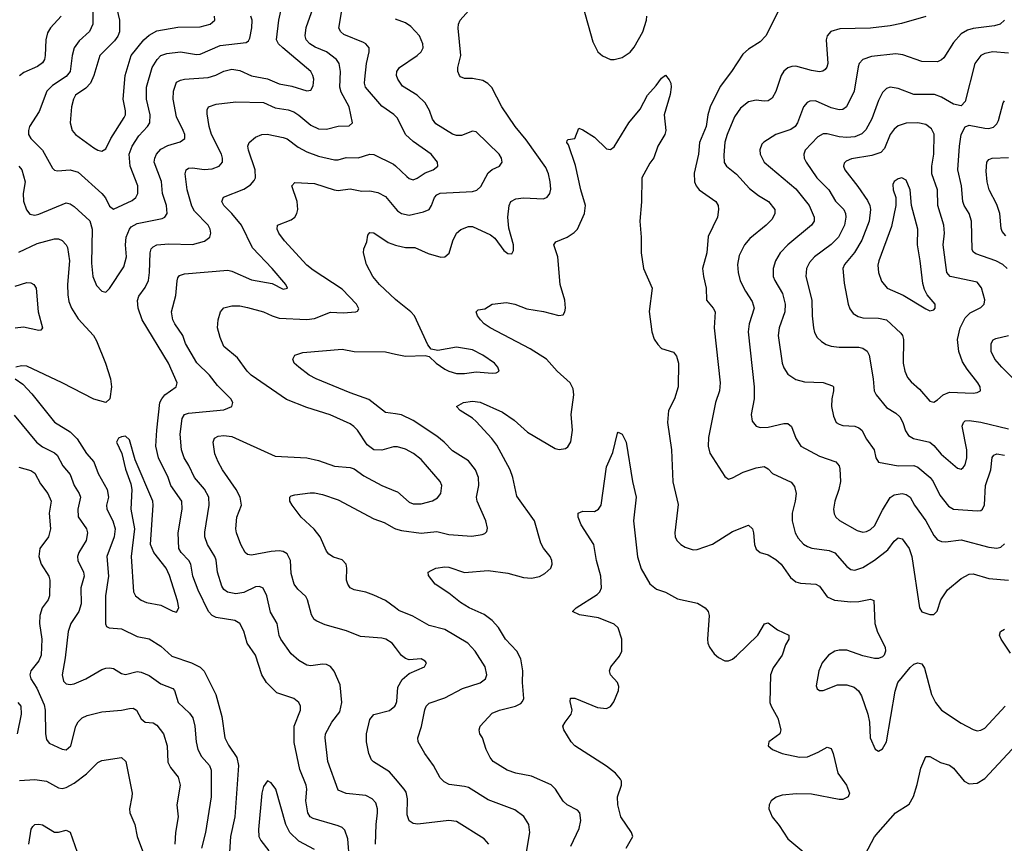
# Model space of a CAD drawing. Header units: inches. Extents: x 990586 to 1117858, y 769490 to 892071.
# Tile 190 of 248: x 1048094 to 1053088, y 863855 to 868032. Entities that reach past the tile are written whole.
import ezdxf

# ---------------------------------------------------------------- set-up
doc = ezdxf.new("R2010")
doc.units = ezdxf.units.IN
doc.header["$MEASUREMENT"] = 0
doc.layers.add('B0846', color=7, linetype='Continuous')
doc.layers.add('B0856', color=7, linetype='Continuous')

msp = doc.modelspace()

# ---------------------------------------------------------------- linework, layer by layer
at = {"layer": 'B0846', "color": 6}
for points, elevation in [([(1049766.5, 863770), (1049757.8, 863877.8), (1049742.3, 863922.3), (1049730, 863934.8), (1049710, 863944.1), (1049581.6, 863981.6), (1049567.2, 863990), (1049555.2, 864010), (1049545.6, 864070), (1049550.4, 864130), (1049547.7, 864150), (1049514.6, 864230), (1049486.8, 864366.8), (1049486.8, 864450), (1049517.9, 864530), (1049518, 864550), (1049510.2, 864570), (1049483.7, 864590), (1049398.5, 864618.5), (1049346.3, 864670), (1049321.7, 864710), (1049290, 864809.6), (1049248.1, 864870), (1049230, 864931.7), (1049209.6, 864969.6), (1049185.6, 864985.6), (1049090, 865000), (1049069.7, 865009.7), (1049051.2, 865030), (1048998.3, 865138.3), (1048972.3, 865210), (1048961.9, 865270), (1048951.2, 865290), (1048912.8, 865330), (1048901.1, 865350), (1048898.3, 865430), (1048917.1, 865550), (1048915.6, 865590), (1048861.2, 865670), (1048846.9, 865710), (1048798.6, 865810), (1048784.4, 865870), (1048788.9, 865950), (1048805.3, 866090), (1048814.4, 866110), (1048830, 866129.1), (1048887.3, 866170), (1048893, 866190), (1048849.4, 866290), (1048714.9, 866510), (1048695, 866570), (1048691.8, 866608.2), (1048697.5, 866630), (1048730, 866673.9), (1048746.4, 866710), (1048752.5, 866750), (1048755.5, 866850), (1048760.6, 866870), (1048770, 866881), (1048790.2, 866889.8), (1048850, 866895.2), (1048970, 866892.9), (1049030.7, 866909.3), (1049058.3, 866930), (1049063.8, 866950), (1049060.4, 866970), (1049050.6, 866990), (1048981.1, 867061.1), (1048966.4, 867086.4), (1048944.1, 867170), (1048933.2, 867250), (1048937.6, 867270), (1048950, 867279.2), (1048970, 867281.1), (1049030, 867272.7), (1049070, 867275.9), (1049105.4, 867290), (1049122.2, 867310), (1049123.2, 867330), (1049118.1, 867350), (1049067.5, 867450), (1049055.5, 867490), (1049044.4, 867555.6), (1049045.2, 867574.8), (1049051.9, 867590), (1049090, 867603.6), (1049190, 867616.1), (1049330, 867611.9), (1049390, 867585.9), (1049455.2, 867575.2), (1049484.9, 867564.9), (1049510, 867548.8), (1049570, 867496.8), (1049610, 867479.4), (1049650, 867476.7), (1049710, 867492.9), (1049765.3, 867494.7), (1049781.5, 867510), (1049764.9, 867590), (1049725.1, 867665.1), (1049717.7, 867690), (1049721.7, 867770), (1049713.8, 867810), (1049700.1, 867830), (1049650.7, 867870), (1049593.1, 867893.1), (1049564.7, 867910), (1049547.7, 867930), (1049541.7, 867950), (1049547, 867993), (1049610.3, 868170)], 3100), ([(1048090, 867289.4), (1048104.9, 867270), (1048121, 867210), (1048111, 867150), (1048112.6, 867112.6), (1048127.8, 867067.8), (1048145.4, 867045.4), (1048170, 867040.6), (1048190, 867045.4), (1048330, 867102.8), (1048350, 867098.9), (1048370, 867085.2), (1048450, 867012.5), (1048461.1, 866970), (1048458.1, 866798.1), (1048464.6, 866730), (1048484, 866684), (1048510, 866655.3), (1048530, 866650.4), (1048550, 866668.2), (1048621.4, 866778.6), (1048635.5, 866830), (1048630.9, 866890), (1048634.3, 866930), (1048650.1, 866969.9), (1048659, 866981), (1048690, 866998.9), (1048816.2, 867023.8), (1048829.7, 867030.3), (1048841.7, 867050), (1048837.6, 867090), (1048817.3, 867150), (1048812.3, 867212.3), (1048776.1, 867310), (1048778.5, 867330), (1048787.8, 867350), (1048810, 867376), (1048845.3, 867394.7), (1048907.5, 867412.5), (1048931.2, 867430), (1048931.1, 867450), (1048923.8, 867470), (1048890, 867539.6), (1048872.4, 867630), (1048873.2, 867670), (1048890, 867714.8), (1048910, 867726.3), (1048930, 867729.9), (1049050, 867738.5), (1049089.1, 867750.9), (1049130, 867771.5), (1049170, 867781.2), (1049210, 867774.2), (1049270, 867747), (1049350, 867732.7), (1049410, 867706.3), (1049474.4, 867694.4), (1049550, 867671.5), (1049570, 867675.1), (1049582.7, 867697.3), (1049585.5, 867730), (1049581.3, 867750), (1049570.3, 867770), (1049428.1, 867890), (1049407.2, 867910), (1049395.9, 867930), (1049407.5, 868030), (1049426, 868106)], 3200), ([(1050000, 867543), (1049991.6, 867551.6), (1049930, 867593.7), (1049847.9, 867690), (1049843.4, 867710), (1049845, 867730), (1049852.8, 867810), (1049866.8, 867870), (1049865.9, 867890), (1049850, 867909.9), (1049837.2, 867917.2), (1049737.8, 867957.8), (1049722.4, 867970), (1049713.2, 867990), (1049732.2, 868110)], 3000), ([(1048303.4, 868050), (1048250, 867991.3), (1048234, 867966), (1048226.1, 867930), (1048223.8, 867850), (1048220, 867830), (1048210, 867812.7), (1048184.7, 867795.3), (1048115, 867765), (1048092.5, 867747.5)], 3200), ([(1048464.1, 868090), (1048464.1, 868010), (1048447.2, 867972.8), (1048394.7, 867925.3), (1048370.5, 867890), (1048359.6, 867850), (1048349.3, 867770), (1048330, 867744.6), (1048260.9, 867699.1), (1048230.6, 867670), (1048192.7, 867567.3), (1048143.7, 867490), (1048138.2, 867470), (1048139.1, 867450), (1048149.6, 867430), (1048210.1, 867370.1), (1048259.4, 867279.3), (1048270, 867269.8), (1048286.2, 867266.2), (1048350, 867271.1), (1048390, 867259.4), (1048510, 867150), (1048528.8, 867128.8), (1048550, 867086.5), (1048570, 867071.4), (1048664.4, 867115.7), (1048682.6, 867130), (1048692.5, 867150), (1048692.8, 867190), (1048653.4, 867290), (1048649.2, 867350), (1048663.5, 867390), (1048697.3, 867442.7), (1048741.9, 867490), (1048753.4, 867510), (1048755.9, 867550), (1048736.8, 867630), (1048737.7, 867690), (1048765, 867790), (1048790.8, 867830), (1048810, 867850.7), (1048839.3, 867860.7), (1048910, 867868.5), (1048990, 867856.4), (1049010, 867857.6), (1049110, 867901.4), (1049242.8, 867917.2), (1049255, 867925), (1049260.7, 867939.3), (1049270.9, 867990.9), (1049272.7, 868030), (1049266.3, 868050)], 3300), ([(1048587.3, 868087.3), (1048600, 868030), (1048599.8, 867970), (1048591.8, 867948.2), (1048574.4, 867925.6), (1048499.6, 867850), (1048469.6, 867750), (1048452.2, 867710), (1048430, 867685.6), (1048377.5, 867650), (1048365.9, 867630), (1048356.2, 867590), (1048349.1, 867510), (1048359.4, 867470), (1048376.5, 867450), (1048470, 867381.8), (1048490, 867370.5), (1048510, 867365.8), (1048530, 867377.6), (1048556.9, 867430), (1048624, 867536), (1048629.9, 867550), (1048630.7, 867570), (1048618.9, 867630), (1048629.4, 867750), (1048659.7, 867850), (1048722.8, 867930), (1048750, 867954.6), (1048790, 867975.8), (1048895.1, 867995.1), (1049010, 867995.3), (1049059.7, 868010), (1049083.1, 868030), (1049081.4, 868050)], 3400), ([(1049898.8, 863850), (1049901.5, 863950), (1049909.3, 864010), (1049909.2, 864030), (1049899.6, 864059.6), (1049881.2, 864081.2), (1049850, 864098.3), (1049750, 864107.2), (1049710, 864124.3), (1049656.9, 864270), (1049642.5, 864390), (1049645.1, 864410), (1049677.5, 864470), (1049718, 864522), (1049728.1, 864570), (1049719.2, 864659.2), (1049688.8, 864728.8), (1049670, 864752), (1049650, 864761.3), (1049630, 864762.9), (1049570, 864754.7), (1049550, 864758.6), (1049510, 864782), (1049470, 864815.7), (1049418.5, 864890), (1049410, 864909.5), (1049399.1, 864970), (1049366.8, 865026.8), (1049348.2, 865110), (1049329.3, 865149.3), (1049310, 865157.7), (1049290, 865155.8), (1049230, 865127.3), (1049190, 865119.8), (1049148, 865128), (1049130, 865141.6), (1049118.8, 865158.8), (1049096.4, 865230), (1049090.5, 865290.5), (1049083.2, 865310), (1049046.9, 865370), (1049033, 865410), (1049032.9, 865432.9), (1049055.7, 865570), (1049053.5, 865610), (1049031.3, 865651.3), (1048980, 865710), (1048951.6, 865771.6), (1048927.4, 865810), (1048914, 865850), (1048908.5, 865930), (1048918.1, 866010), (1048929.4, 866030.6), (1048950, 866036.7), (1049130, 866053.6), (1049170.4, 866070), (1049174.9, 866090), (1049164.3, 866110), (1049096.6, 866176.6), (1049057.3, 866230), (1048991.5, 866291.5), (1048935, 866390), (1048920.5, 866430), (1048880.2, 866490), (1048870.6, 866510), (1048864.4, 866550), (1048886, 866634), (1048891.8, 866708.2), (1048896.7, 866723.3), (1048905.1, 866734.9), (1048930, 866743.3), (1049150, 866762.5), (1049170, 866757.6), (1049270, 866713.4), (1049374.3, 866694.3), (1049430, 866664.8), (1049452.9, 866670), (1049444.1, 866690), (1049374.4, 866770), (1049274.4, 866874.4), (1049218.1, 866990), (1049170.5, 867050), (1049130, 867090), (1049118.8, 867110), (1049127.2, 867132.8), (1049230, 867173.1), (1049264.7, 867195.3), (1049283.6, 867216.4), (1049289.5, 867230.5), (1049288.4, 867270), (1049253.7, 867370), (1049251.2, 867390), (1049257.3, 867410), (1049290, 867437.3), (1049321.4, 867450), (1049348.4, 867451.6), (1049430, 867435.3), (1049450, 867427.4), (1049506.3, 867386.3), (1049550, 867362.7), (1049610, 867340), (1049690, 867321.1), (1049710, 867321.2), (1049750, 867333.2), (1049810, 867331.1), (1049870, 867350.2), (1049890, 867348.9), (1049990, 867299.6), (1050000, 867290.3)], 3000), ([(1050000, 865866.5), (1049990, 865866.3), (1049930, 865849), (1049890, 865851), (1049855.8, 865875.8), (1049806.7, 865950), (1049789.3, 865969.3), (1049770, 865982.1), (1049668.8, 866028.8), (1049550, 866066), (1049446.4, 866106.4), (1049268.5, 866230), (1049247.4, 866250), (1049197.8, 866317.8), (1049130, 866375.2), (1049110, 866421.2), (1049097.6, 866470), (1049100.4, 866510), (1049112.2, 866550), (1049129.7, 866570.3), (1049170, 866580.7), (1049210, 866580.5), (1049250, 866572.7), (1049330, 866550.3), (1049373.6, 866530), (1049410, 866519.1), (1049550, 866512.4), (1049590, 866516.3), (1049670, 866548.4), (1049734.4, 866545.6), (1049798, 866550), (1049806.7, 866553.3), (1049814.5, 866565.5), (1049802.2, 866590), (1049730, 866665), (1049581.7, 866761.7), (1049550, 866787.2), (1049436.6, 866910), (1049408.3, 866950), (1049400.2, 866970), (1049401.4, 866990), (1049470, 867016.5), (1049489, 867031), (1049499.7, 867050), (1049504, 867070), (1049500.8, 867110), (1049474, 867190), (1049490, 867206), (1049590, 867202.3), (1049688.7, 867168.7), (1049710, 867165.3), (1049770, 867174.2), (1049830, 867162.3), (1049870, 867163.6), (1049910, 867156.3), (1049950, 867136.2), (1050000, 867075.2)], 2900), ([(1050000, 866613.5), (1049919.4, 866690), (1049884.5, 866730), (1049853.3, 866790), (1049837.1, 866850), (1049839, 866870), (1049854.1, 866905.9), (1049860.1, 866939.9), (1049870, 866953.7), (1049890, 866951.5), (1049962.9, 866902.9), (1050000, 866888.6)], 2800), ([(1048090, 866853), (1048182.6, 866897.4), (1048270, 866921.4), (1048290, 866921.4), (1048310, 866913.2), (1048330, 866891.1), (1048336.6, 866876.6), (1048346.8, 866810), (1048336.2, 866690), (1048337.4, 866637.4), (1048343.4, 866603.4), (1048355.9, 866570), (1048390, 866514.9), (1048468.7, 866430), (1048483.5, 866403.5), (1048528.3, 866290), (1048554.4, 866210), (1048560, 866170), (1048551.4, 866108.6), (1048530, 866091.3), (1048470, 866107.4), (1048310, 866190.7), (1048130, 866274.3), (1048102.7, 866277.3), (1048074.6, 866270)], 3100), ([(1048070, 866681.1), (1048130, 866699.9), (1048150, 866698.4), (1048164.8, 866690), (1048176.9, 866670), (1048188, 866550), (1048210.1, 866469.9), (1048201.8, 866458.2), (1048190, 866455.2), (1048113.2, 866473.2), (1048070, 866467.4)], 3000), ([(1050000, 866032.7), (1049950, 866039.9), (1049865.5, 866105.5), (1049770, 866139.2), (1049597.9, 866210), (1049562.9, 866230), (1049509.5, 866270), (1049486.7, 866290), (1049478.8, 866310), (1049489.9, 866330), (1049530, 866343.8), (1049730, 866361.7), (1049790, 866350), (1049950, 866347), (1050000, 866336.3)], 2800), ([(1048071, 866210), (1048110, 866183), (1048155.3, 866135.3), (1048270, 865990.6), (1048350, 865941.2), (1048386, 865906), (1048432.5, 865832.5), (1048469.6, 865789.6), (1048492.6, 865730), (1048536.8, 865650), (1048543.4, 865610), (1048534.6, 865570), (1048535.6, 865550), (1048566.3, 865490), (1048577.4, 865450), (1048573.2, 865410), (1048535.7, 865310), (1048544.5, 865210), (1048529.3, 865110), (1048528.9, 864968.9), (1048534, 864954), (1048547.8, 864947.8), (1048610, 864942.7), (1048690, 864903.9), (1048750, 864892.8), (1048810, 864854.5), (1048864.9, 864804.9), (1048965.5, 864770), (1049009.1, 864749.1), (1049030, 864728.2), (1049087.9, 864610), (1049119, 864499), (1049134.5, 864390), (1049152.1, 864352.1), (1049195.1, 864290), (1049203.9, 864250), (1049185, 863990), (1049163.6, 863890), (1049157.2, 863810)], 3100), ([(1048066.5, 866026.6), (1048178.8, 865890), (1048210, 865865.8), (1048270, 865836.1), (1048283.4, 865823.4), (1048313.1, 865770), (1048350, 865725.1), (1048370.6, 865670), (1048395.9, 865630), (1048401.5, 865610), (1048389.5, 865550), (1048391.1, 865511.1), (1048432.7, 865450), (1048438.2, 865430), (1048430.7, 865390), (1048394.2, 865330), (1048387.1, 865310), (1048388.2, 865290), (1048417.2, 865230), (1048420.9, 865210), (1048404.7, 865150), (1048405.9, 865070), (1048393.7, 865030), (1048352.6, 864970), (1048339.8, 864930), (1048324.1, 864795.9), (1048308.9, 864710), (1048316.7, 864676.7), (1048330, 864663.4), (1048350, 864660.9), (1048370, 864664.4), (1048430, 864688.7), (1048510, 864736.8), (1048530, 864743.8), (1048550, 864745.7), (1048570, 864741.2), (1048610, 864716.3), (1048630, 864711.7), (1048690, 864726.2), (1048710, 864723.5), (1048750, 864706.1), (1048810, 864664.2), (1048870, 864640.4), (1048878.5, 864630), (1048897.2, 864570), (1048955.7, 864515.7), (1048971.3, 864491.3), (1048982.9, 864450), (1048988.6, 864370), (1048996.7, 864330), (1049015.7, 864295.7), (1049056.1, 864250), (1049065.7, 864225.7), (1049065.3, 864090), (1049035.5, 863910), (1049015.3, 863830)], 3000), ([(1050000, 864847.4), (1049983.3, 864870), (1049951, 864891), (1049930, 864896.1), (1049823.2, 864903.2), (1049752.3, 864932.3), (1049643.1, 864963.1), (1049601, 864981), (1049588.3, 864990), (1049573.2, 865013.2), (1049554.2, 865090), (1049546, 865106), (1049504.6, 865144.6), (1049486.5, 865170), (1049470, 865223.1), (1049468.1, 865290), (1049450, 865323.1), (1049430, 865334.6), (1049410, 865338.1), (1049370, 865335.4), (1049270, 865316), (1049250, 865320.2), (1049238.3, 865330), (1049215.4, 865370), (1049192.8, 865430), (1049189.8, 865449.8), (1049195.8, 865510), (1049218.4, 865570), (1049212.9, 865610), (1049192.2, 865650), (1049121.9, 865750), (1049099.8, 865790), (1049083.4, 865830), (1049075.2, 865890), (1049081.6, 865910), (1049099.8, 865920.2), (1049130, 865923.1), (1049170, 865918.8), (1049390, 865818.6), (1049550, 865810.4), (1049610, 865796.5), (1049690, 865768.6), (1049770, 865761.5), (1049790, 865754.5), (1049839.6, 865719.6), (1049930, 865669.1), (1050000, 865641.5)], 2900), ([(1048090, 865763.5), (1048150, 865745.4), (1048170, 865732.1), (1048199, 865679), (1048236, 865630), (1048252.8, 865590), (1048242.8, 865530), (1048250.2, 865449.8), (1048239.2, 865410), (1048195.8, 865350), (1048190.2, 865310), (1048202.4, 865270), (1048241, 865210), (1048247.4, 865190), (1048244.8, 865110), (1048237.7, 865090), (1048207.2, 865050), (1048196.5, 865010), (1048194.7, 864970), (1048205.9, 864890), (1048202.5, 864810), (1048190, 864779.7), (1048151.1, 864730), (1048145.8, 864710), (1048150.6, 864690), (1048181.1, 864641.1), (1048217.9, 864557.9), (1048222.4, 864530), (1048223.9, 864410), (1048230, 864382), (1048242.7, 864362.7), (1048310, 864332), (1048330, 864329), (1048352.5, 864350), (1048379.1, 864450), (1048390, 864471), (1048410, 864491.4), (1048436.5, 864503.5), (1048510, 864522.4), (1048610, 864529.9), (1048650, 864539.4), (1048670, 864540.4), (1048685.5, 864530), (1048710, 864485.7), (1048729.9, 864469.9), (1048770, 864465.6), (1048790, 864454.2), (1048823.6, 864410), (1048841.6, 864350), (1048845.8, 864265.8), (1048858.9, 864238.9), (1048897, 864190), (1048907, 864150), (1048891.5, 864050), (1048898.1, 863990), (1048884.6, 863910), (1048880.2, 863850)], 2900), ([(1050000, 865048.7), (1049950, 865085.7), (1049890, 865114), (1049850, 865129), (1049790, 865140.3), (1049770.2, 865150.2), (1049757.7, 865170), (1049752.2, 865190), (1049753.8, 865250), (1049750, 865271.4), (1049730, 865293.6), (1049685.7, 865305.7), (1049661.2, 865321.2), (1049650, 865337.4), (1049618.7, 865410), (1049587.5, 865447.5), (1049522.1, 865510), (1049475.8, 865570), (1049464.8, 865590), (1049464.1, 865610), (1049470, 865616.8), (1049490, 865622.9), (1049568, 865632), (1049590, 865632.6), (1049630, 865624.8), (1049710, 865597.3), (1049890, 865501.4), (1049942.4, 865482.4), (1049992.6, 865452.6), (1050000, 865450.5)], 2800), ([(1048084.1, 864570), (1048098.8, 864550), (1048101.3, 864510), (1048080.2, 864410)], 2800), ([(1050000, 864182), (1049970, 864217), (1049887.8, 864267.8), (1049878.3, 864278.3), (1049865.4, 864310), (1049852.3, 864370), (1049852.6, 864410), (1049870, 864482.6), (1049890, 864508.8), (1049970, 864528.4), (1049997.5, 864550), (1050000, 864556.5)], 2900), ([(1048093.3, 864173.3), (1048170, 864178.3), (1048230, 864170.8), (1048290, 864135.6), (1048310, 864132.8), (1048330, 864137.3), (1048370, 864159.8), (1048432.6, 864207.4), (1048490, 864265.1), (1048510, 864275.3), (1048609.7, 864289.7), (1048632.9, 864270), (1048663.7, 864110), (1048663.4, 864090), (1048650.1, 864030.1), (1048652.8, 864010), (1048678.1, 863950), (1048689.3, 863889.3), (1048717.2, 863817.2)], 2800), ([(1049590, 863823.6), (1049510, 863866.2), (1049463.8, 863910), (1049443.8, 863950), (1049392.4, 864130), (1049370, 864162.4), (1049350, 864171.3), (1049330, 864143.2), (1049322.4, 864110), (1049304.6, 863924.6), (1049306.4, 863890), (1049316.4, 863870), (1049357.7, 863817.7)], 3200), ([(1048139.6, 863850), (1048152.7, 863927.3), (1048159.9, 863940.1), (1048170, 863950.1), (1048190, 863952.5), (1048210, 863948.2), (1048270, 863911.3), (1048290, 863911), (1048330, 863921.2), (1048350, 863911.1), (1048384.8, 863810)], 2700)]:
    msp.add_lwpolyline(points, dxfattribs=dict(at, elevation=elevation))
at = {"layer": 'B0846', "color": 6, "elevation": 3200}
msp.add_lwpolyline([(1048630, 865919.8), (1048610, 865917.1), (1048594.5, 865910), (1048585.5, 865890), (1048611.7, 865831.7), (1048630, 865752.5), (1048657.7, 865677.7), (1048663, 865650), (1048657.2, 865550), (1048676.8, 865450), (1048660, 865310), (1048670.7, 865130), (1048681.3, 865110), (1048710, 865087.9), (1048736.9, 865076.9), (1048810, 865062.5), (1048870, 865032.4), (1048890, 865027.3), (1048900.2, 865050), (1048894.5, 865085.5), (1048854.1, 865214.1), (1048836.4, 865250), (1048773.6, 865330), (1048756.9, 865370), (1048771.6, 865570), (1048768.3, 865590), (1048679.7, 865799.7), (1048650, 865901.7)], close=True, dxfattribs=at)
at = {"layer": 'B0856', "color": 6}
for points, elevation in [([(1050000, 866888.6), (1050006.2, 866886.2), (1050050, 866877.7), (1050097.5, 866877.5), (1050166.1, 866846.1), (1050230, 866828.7), (1050250, 866828.9), (1050271.7, 866848.3), (1050290.4, 866910), (1050309.7, 866950.3), (1050331.7, 866968.3), (1050370, 866984.2), (1050390, 866983.7), (1050481.7, 866941.7), (1050504, 866924), (1050550, 866862.1), (1050570, 866846.9), (1050590, 866844.8), (1050598.5, 866861.5), (1050599, 866890), (1050575.5, 866975.5), (1050570.2, 867030), (1050576.3, 867090), (1050584.9, 867110), (1050610, 867123.4), (1050650, 867128.5), (1050750, 867124.5), (1050770, 867131.7), (1050783.4, 867150), (1050787.4, 867172.6), (1050784.7, 867210), (1050775.8, 867250), (1050761.8, 867281.8), (1050663.1, 867423.1), (1050606.9, 867490), (1050539.3, 867590), (1050488, 867688), (1050468.6, 867708.6), (1050443.1, 867723.1), (1050390, 867734.5), (1050350, 867734), (1050330, 867742.8), (1050324.4, 867750), (1050316.7, 867770), (1050315.5, 867790), (1050331.9, 867850), (1050318.3, 867990), (1050319.4, 868010), (1050327.9, 868030), (1050430, 868144.2)], 2800), ([(1050950, 868101.6), (1051000.2, 867920.2), (1051025.8, 867870), (1051050, 867848.2), (1051090, 867830.9), (1051110, 867829.8), (1051150, 867840.6), (1051190, 867867.7), (1051210, 867892.2), (1051254.8, 867970), (1051273.5, 868030), (1051275.1, 868050)], 2800), ([(1051939.6, 868070), (1051878.9, 867950), (1051850, 867919.7), (1051790, 867882.1), (1051762.1, 867857.8), (1051704.5, 867770), (1051646.1, 867693.9), (1051596.8, 867590), (1051584, 867550), (1051575.4, 867490), (1051542.5, 867410), (1051537, 867350), (1051514.7, 867254.7), (1051516.6, 867210), (1051524.5, 867190), (1051540.7, 867170), (1051625.5, 867110), (1051636.7, 867090), (1051638.2, 867070), (1051632.6, 867030), (1051586.7, 866933.3), (1051578.9, 866850), (1051557.3, 866770), (1051561.6, 866730), (1051575.9, 866670), (1051577, 866610), (1051611.9, 866570), (1051621.6, 866550), (1051617.1, 866470), (1051647.3, 866190), (1051644.4, 866150), (1051623.6, 866090), (1051587.5, 865912.5), (1051585.7, 865870), (1051594.5, 865834.5), (1051670, 865715.7), (1051690, 865702.4), (1051710, 865708.3), (1051763.3, 865736.7), (1051830, 865758.9), (1051870, 865766.1), (1051890, 865753.9), (1051913.2, 865730), (1052006.4, 865686.4), (1052024.1, 865664.1), (1052032.2, 865630), (1052027.6, 865590), (1052012.7, 865530), (1052011.6, 865490), (1052027.9, 865430), (1052043, 865403), (1052070, 865372.9), (1052090, 865359.7), (1052112.2, 865352.2), (1052200.1, 865340.1), (1052227.9, 865327.9), (1052290, 865258.8), (1052310, 865244), (1052330, 865239.9), (1052370, 865253.5), (1052430, 865291.5), (1052497.3, 865342.7), (1052530, 865387.3), (1052550, 865403.8), (1052570, 865398.8), (1052606.3, 865350), (1052619.9, 865310), (1052657.7, 865050), (1052670, 865029.7), (1052710, 865015.3), (1052730, 865016), (1052748.1, 865031.9), (1052765.9, 865090), (1052800, 865140), (1052870, 865197.4), (1052910, 865219.6), (1052930, 865221.4), (1053010, 865197.6), (1053109.9, 865189.9)], 2800), ([(1052690, 868048.3), (1052566.7, 868013.3), (1052510, 868001.9), (1052410, 867989), (1052253.5, 867986.5), (1052208, 867972), (1052190.1, 867950), (1052185, 867930), (1052192.8, 867810), (1052188.6, 867791.4), (1052179.6, 867780.4), (1052168.3, 867771.7), (1052150, 867768.6), (1052110, 867774.6), (1052030, 867796.4), (1052010, 867795.7), (1051990, 867788.2), (1051970, 867772), (1051956.5, 867750), (1051930, 867667.7), (1051910, 867633.7), (1051890, 867621.2), (1051870, 867618.9), (1051830, 867623.6), (1051790, 867615.4), (1051750, 867583.7), (1051720.3, 867539.7), (1051682.1, 867450), (1051670.9, 867410.9), (1051664.8, 867344.8), (1051667.8, 867307.8), (1051678.4, 867290), (1051730, 867249.2), (1051796.3, 867176.3), (1051841.1, 867141.1), (1051891.9, 867110), (1051923.4, 867070), (1051923.9, 867050), (1051910, 867020.7), (1051880.7, 866990), (1051797.9, 866922.1), (1051769.8, 866890), (1051744, 866836), (1051734.6, 866790), (1051737.7, 866750), (1051747.9, 866707.9), (1051775.1, 866655.1), (1051810, 866602.5), (1051819.3, 866570), (1051794.7, 866490), (1051788.6, 866450), (1051819.1, 866170), (1051819, 866110), (1051804.5, 866030), (1051810, 865995.9), (1051829.6, 865970), (1051850, 865963.6), (1051890, 865965.6), (1051970, 865984.4), (1051990, 865983.6), (1052009.6, 865969.6), (1052030, 865910), (1052056.6, 865870), (1052150, 865817.9), (1052234.2, 865790), (1052250.3, 865770.3), (1052254.7, 865754.7), (1052258.1, 865690), (1052249.5, 865650), (1052227.8, 865590), (1052222.5, 865550), (1052225.7, 865525.7), (1052233.1, 865510), (1052253, 865493), (1052341.4, 865441.4), (1052370, 865433), (1052390, 865436.5), (1052410, 865447), (1052430, 865465.6), (1052470, 865544.7), (1052510, 865608.2), (1052530, 865622.2), (1052570, 865628.5), (1052590, 865624.5), (1052610.5, 865610.5), (1052632.7, 865570), (1052691, 865491), (1052730, 865416.8), (1052750, 865394), (1052770, 865385.3), (1052790, 865384.4), (1052870, 865393.9), (1053010, 865356.2), (1053050, 865351.9), (1053070, 865357.7), (1053090, 865373.8)], 2900), ([(1050000, 867075.2), (1050010, 867063), (1050030.6, 867050), (1050070, 867041.6), (1050142.9, 867057.1), (1050170, 867070), (1050183.3, 867090), (1050197.8, 867130), (1050210, 867144.8), (1050227, 867153), (1050390, 867161), (1050412.2, 867167.8), (1050433.1, 867186.9), (1050470, 867255.5), (1050490, 867272.1), (1050527, 867290), (1050541.1, 867310), (1050537.7, 867330), (1050525.9, 867350), (1050410, 867463.1), (1050390, 867467.7), (1050335.3, 867444.7), (1050310, 867444.6), (1050290, 867452.1), (1050204.5, 867504.5), (1050187.2, 867527.2), (1050171.9, 867571.9), (1050150.5, 867610.5), (1050109.4, 867649.4), (1050035.7, 867695.7), (1050011.6, 867730), (1050005.4, 867750), (1050006.6, 867770), (1050019.6, 867790), (1050109.9, 867850), (1050130.2, 867870), (1050139.8, 867890), (1050139.5, 867910), (1050121.2, 867950), (1050077.7, 867997.7), (1050050, 868016.3), (1050000, 868034.4)], 2900), ([(1053089.9, 868030.1), (1053067.6, 868010), (1053038.7, 868001.3), (1052930, 867987.7), (1052901.6, 867978.4), (1052870, 867960.2), (1052830, 867917.3), (1052780.7, 867839.3), (1052770, 867827.9), (1052750, 867819.4), (1052670, 867820.9), (1052573.9, 867853.9), (1052538.5, 867858.5), (1052414.8, 867845.2), (1052370, 867830.7), (1052351.9, 867810), (1052346.3, 867793.7), (1052327.3, 867670), (1052288, 867590), (1052270, 867576.9), (1052250, 867574.9), (1052210, 867586), (1052130, 867621.3), (1052101.7, 867618.3), (1052088.5, 867611.5), (1052069.8, 867590.2), (1052039.8, 867510), (1052027.6, 867490), (1052005.4, 867474.6), (1051930, 867449.5), (1051868.2, 867411.8), (1051858.9, 867401.1), (1051848.2, 867371.8), (1051850.4, 867350), (1051870.1, 867310.1), (1052030, 867173.6), (1052099.2, 867090), (1052124.4, 867030), (1052123.2, 867010), (1052110.9, 866990), (1051990.4, 866890), (1051950.6, 866850), (1051927.4, 866810), (1051915.1, 866770), (1051916.6, 866730), (1051923.4, 866710), (1051963.9, 866643.9), (1051976.7, 866590), (1051975, 866550), (1051946.8, 866470), (1051941.2, 866430), (1051962, 866290), (1051970, 866266.5), (1051990, 866234.7), (1052030, 866207.4), (1052075.1, 866195.1), (1052170, 866191.9), (1052216, 866176), (1052221, 866170), (1052222.5, 866150), (1052214, 866110), (1052212.1, 866070), (1052221.2, 866021.2), (1052236, 865990), (1052250, 865980.2), (1052270, 865974.3), (1052330.1, 865970), (1052350, 865962.9), (1052366.2, 865950), (1052390, 865904), (1052427.8, 865850), (1052436.9, 865810), (1052450, 865787.8), (1052550, 865769.3), (1052630, 865771.9), (1052650, 865763.2), (1052712.3, 865710), (1052726.9, 865690), (1052761.1, 865621.1), (1052805.4, 865565.4), (1052830, 865549), (1052950, 865541), (1052970, 865543.7), (1052977.6, 865550), (1052987.5, 865572.5), (1052993.2, 865670), (1053019.1, 865750), (1053027.4, 865812.6), (1053035.7, 865824.3), (1053049.9, 865830), (1053090, 865823.5)], 3000), ([(1053110, 867863.2), (1053030, 867869.1), (1052990, 867861.3), (1052968.9, 867850), (1052938.9, 867810), (1052890, 867618), (1052870, 867594.9), (1052830, 867604.4), (1052770, 867639.6), (1052733.4, 867653.4), (1052630, 867652.6), (1052550, 867683.5), (1052510, 867690), (1052490, 867683.4), (1052470, 867662.8), (1052450, 867622), (1052416.2, 867530), (1052385.5, 867474.5), (1052366.2, 867453.8), (1052330, 867438.3), (1052290, 867434.7), (1052250, 867437.5), (1052190, 867453.3), (1052170, 867453.4), (1052142.5, 867437.5), (1052078.3, 867370), (1052071, 867350), (1052073.4, 867330), (1052083.2, 867310), (1052137.8, 867230), (1052198.6, 867170), (1052232.5, 867112.5), (1052273.5, 867070), (1052282.3, 867050), (1052284.3, 867030), (1052277, 866990), (1052246.6, 866930), (1052210, 866892.1), (1052124.9, 866830), (1052099.5, 866800.5), (1052084.3, 866770), (1052081.8, 866730), (1052111.7, 866610), (1052112.8, 866530), (1052119.8, 866470), (1052125.8, 866445.8), (1052139.8, 866419.8), (1052160.2, 866400.1), (1052185.2, 866385.2), (1052210, 866376.5), (1052250, 866371.1), (1052350, 866371.7), (1052370, 866366), (1052391.9, 866351.9), (1052402.2, 866330), (1052422.7, 866210), (1052427.8, 866150), (1052438.5, 866130), (1052490, 866064.7), (1052537.4, 866037.4), (1052558, 866018), (1052573.1, 865990), (1052586.7, 865946.7), (1052603, 865923), (1052628.4, 865908.4), (1052710, 865889.4), (1052730, 865872.8), (1052768.2, 865828.2), (1052850, 865756.9), (1052870, 865752.8), (1052878.8, 865761.2), (1052890, 865775), (1052899, 865810), (1052898.7, 865850), (1052874.8, 865970), (1052881.2, 865990), (1052890, 865997.2), (1052910, 865999.9), (1052970, 865990.2), (1053110, 865957)], 3100), ([(1050890, 863840.5), (1050932.3, 863930), (1050939.6, 863970), (1050934.9, 864010), (1050923.8, 864023.8), (1050870.1, 864050.1), (1050850, 864068.4), (1050811.5, 864130), (1050790, 864151.3), (1050690, 864194.9), (1050610, 864211.6), (1050566.2, 864226.2), (1050495.4, 864270), (1050480.1, 864290), (1050460.7, 864330), (1050441.8, 864390), (1050428.5, 864410), (1050424.3, 864430), (1050429.3, 864450), (1050490, 864514.9), (1050526.9, 864530), (1050609.2, 864550.8), (1050635.5, 864564.5), (1050645.1, 864574.9), (1050650.7, 864590), (1050643.9, 864670), (1050646.1, 864730), (1050635.6, 864790), (1050615.9, 864830), (1050558.6, 864890), (1050523.1, 864950), (1050490, 864985.8), (1050450, 865015.2), (1050373, 865050), (1050330, 865076.1), (1050270, 865124), (1050200.5, 865170), (1050167.1, 865212.9), (1050165.8, 865230), (1050180.8, 865239.2), (1050204.9, 865250), (1050250, 865257), (1050270, 865254.9), (1050350, 865229.1), (1050470, 865238), (1050570, 865225.3), (1050650, 865202.4), (1050690, 865199.9), (1050730, 865208.7), (1050757.3, 865222.7), (1050787.6, 865250), (1050795.2, 865270), (1050793.6, 865290), (1050784.1, 865310), (1050751.4, 865351.4), (1050737.8, 865377.8), (1050704.7, 865490), (1050616.2, 865616.2), (1050596, 865710), (1050582.3, 865750), (1050513.8, 865873.8), (1050488.9, 865908.9), (1050410, 865993.9), (1050390, 866011.7), (1050327.8, 866050), (1050309.3, 866070), (1050344.8, 866090), (1050390, 866096.8), (1050430, 866092), (1050542, 866042), (1050601.4, 866001.4), (1050670, 865940.9), (1050810, 865856.9), (1050830, 865851.7), (1050862.9, 865857.1), (1050874.5, 865865.5), (1050888.9, 865891.1), (1050898.5, 865950), (1050890.3, 866030), (1050905.5, 866130), (1050900.9, 866160.9), (1050886.5, 866190), (1050820.4, 866250), (1050765.7, 866310), (1050683.3, 866363.3), (1050479.9, 866470), (1050450.3, 866490), (1050430.7, 866510), (1050416.2, 866530), (1050408.8, 866550), (1050419.3, 866560.7), (1050453.6, 866566.4), (1050489.9, 866590.1), (1050562.8, 866597.2), (1050605.8, 866590), (1050666.3, 866566.3), (1050750, 866553.1), (1050827.9, 866532.1), (1050850, 866536), (1050859.5, 866550), (1050862.7, 866570), (1050859.3, 866610), (1050836.1, 866690), (1050823, 866830), (1050803.5, 866890), (1050813.9, 866906.1), (1050870, 866929.1), (1050906.6, 866953.4), (1050922.6, 866970), (1050959.1, 867050), (1050963.8, 867090), (1050939.6, 867170), (1050913.3, 867293.3), (1050877.3, 867397.3), (1050869, 867410), (1050870, 867418.8), (1050875.1, 867424.9), (1050909.8, 867430.2), (1050930, 867482), (1050950, 867474.4), (1051010, 867437), (1051070, 867377), (1051090, 867373.9), (1051110, 867387.2), (1051183, 867510), (1051241.8, 867578.2), (1051277.5, 867650), (1051322.2, 867697.8), (1051350, 867735), (1051370, 867750.3), (1051387.4, 867727.4), (1051396.9, 867710), (1051399, 867690), (1051392.7, 867652.7), (1051363.3, 867550), (1051371, 867470), (1051365.7, 867450), (1051330.1, 867390), (1051310, 867331.8), (1051290, 867305.3), (1051250.1, 867230), (1051247.7, 867107.7), (1051239.1, 867010), (1051245.7, 866930), (1051246.1, 866850), (1051258.4, 866770), (1051301.7, 866670), (1051287.4, 866552.6), (1051299.9, 866450), (1051312.7, 866412.7), (1051330, 866384.4), (1051350, 866364.7), (1051410, 866345.5), (1051425.8, 866325.8), (1051435.4, 866290), (1051434.1, 866170), (1051414.9, 866110), (1051385.4, 866050), (1051379.5, 865990), (1051400.8, 865850), (1051407.6, 865687.6), (1051433.1, 865573.1), (1051416.3, 865430), (1051418.1, 865410), (1051426.8, 865390), (1051447.2, 865370), (1051470, 865357.4), (1051510, 865344.2), (1051530, 865345), (1051608.3, 865371.8), (1051710, 865436.9), (1051790, 865468.5), (1051811.4, 865450), (1051816.8, 865430), (1051820.3, 865370), (1051830, 865346.4), (1051850, 865330.5), (1051890, 865317.4), (1051930, 865294.3), (1051956, 865270), (1052003.7, 865203.7), (1052030, 865181.8), (1052054.5, 865174.5), (1052131.6, 865170), (1052150, 865159.9), (1052190, 865104.3), (1052227.6, 865087.6), (1052310, 865079.6), (1052350, 865081.6), (1052410, 865093.1), (1052426.3, 865086.3), (1052432.2, 864970), (1052445.6, 864925.6), (1052483.9, 864850), (1052485.4, 864830), (1052478, 864810), (1052470, 864801.4), (1052450, 864792.8), (1052430, 864792.7), (1052370, 864805.7), (1052290, 864834.6), (1052250, 864835.3), (1052227.9, 864830), (1052195.7, 864810), (1052164.2, 864770), (1052146.7, 864730), (1052133.2, 864653.2), (1052139, 864639), (1052150, 864629.3), (1052170, 864630.1), (1052241.3, 864658.7), (1052290, 864659.2), (1052326.7, 864646.7), (1052348.8, 864628.8), (1052363.7, 864603.7), (1052396.3, 864510), (1052404.7, 864470), (1052407.2, 864390), (1052432.5, 864332.5), (1052450, 864322.9), (1052470, 864334.7), (1052490.7, 864370), (1052534.1, 864625.9), (1052548.8, 864670), (1052610, 864746.1), (1052630, 864762.8), (1052650, 864770.8), (1052670, 864765.7), (1052683.8, 864743.8), (1052718.5, 864610), (1052738.4, 864570), (1052769.7, 864529.7), (1052870, 864464.1), (1052930, 864432.7), (1052950, 864426.2), (1052970, 864428.4), (1052990, 864439.3), (1053093.4, 864550)], 2700), ([(1053102, 866770), (1053081, 866790), (1053044.9, 866810), (1052944.6, 866844.6), (1052932.4, 866852.4), (1052925.8, 866865.8), (1052922.6, 867010), (1052909.6, 867049.5), (1052884.6, 867090), (1052878.7, 867110), (1052870.9, 867190), (1052853, 867270), (1052860.9, 867390), (1052870, 867450), (1052890, 867489.1), (1052910, 867497.8), (1052990, 867481.7), (1053010, 867481.2), (1053032.9, 867487.1), (1053050, 867503.6), (1053058.5, 867521.5), (1053082, 867610), (1053090, 867621.2)], 3100), ([(1050000, 867290.3), (1050057.2, 867237.2), (1050070, 867227.2), (1050090, 867220.8), (1050110, 867227.9), (1050150, 867255.7), (1050190.3, 867270), (1050215.4, 867290), (1050212.4, 867310), (1050180.5, 867350), (1050090, 867415.2), (1050050, 867449.6), (1050010, 867532.8), (1050000, 867543)], 3000), ([(1053096.3, 866936.3), (1053078.2, 866958.2), (1053073, 866973), (1053065.8, 867050), (1053050, 867095.5), (1053011.9, 867170), (1053000.8, 867210), (1052995.6, 867264.4), (1053000.4, 867310), (1053010, 867323.9), (1053027.1, 867330), (1053110, 867334)], 3000), ([(1050000, 866336.3), (1050050, 866325.6), (1050150, 866329.4), (1050170, 866323.8), (1050205.9, 866290), (1050250, 866260.3), (1050270, 866249.7), (1050310, 866238.4), (1050350, 866238), (1050410, 866247.1), (1050490, 866240.1), (1050510, 866241.9), (1050525.6, 866250), (1050519.5, 866270), (1050502.2, 866290), (1050443.6, 866330), (1050390, 866357.3), (1050310, 866371.2), (1050215, 866355), (1050181.1, 866361.1), (1050163.7, 866383.7), (1050096.6, 866530), (1050077.9, 866550), (1050010, 866604), (1050000, 866613.5)], 2800), ([(1053154.5, 866190), (1053075.1, 866270), (1053040.2, 866310), (1053022, 866350), (1053021.2, 866390), (1053031.6, 866408.4), (1053044.5, 866415.5), (1053110, 866431.2)], 3100), ([(1050000, 865450.5), (1050030, 865442.2), (1050130, 865427.9), (1050210, 865436.3), (1050270, 865421.9), (1050386.5, 865413.5), (1050439, 865421), (1050453.9, 865426.1), (1050463.7, 865436.3), (1050467.3, 865452.7), (1050458.2, 865490), (1050413.8, 865590), (1050411, 865610), (1050422.5, 865670), (1050421.8, 865710), (1050406.4, 865750), (1050370, 865795), (1050290, 865845.8), (1050247.5, 865890), (1050210, 865920.6), (1050090, 866000.1), (1050030, 866028.5), (1050000, 866032.7)], 2800), ([(1051169.5, 863830), (1051203.1, 863890), (1051197.4, 863910), (1051143.8, 863990), (1051127.9, 864050), (1051126.7, 864090), (1051146.5, 864150), (1051145.9, 864170), (1051140.8, 864180.8), (1051116.3, 864210), (1051070, 864246.1), (1050909.3, 864350), (1050891.6, 864370), (1050854.5, 864430), (1050849.5, 864449.5), (1050860.1, 864470), (1050891.6, 864510), (1050896.2, 864530), (1050886, 864574), (1050888.5, 864591.5), (1050910, 864590.4), (1051024, 864544), (1051070, 864538.2), (1051090, 864548.1), (1051108.2, 864571.8), (1051130.5, 864630), (1051132.2, 864650), (1051126.7, 864670), (1051090.5, 864710), (1051086.2, 864730), (1051092.4, 864750), (1051135.5, 864804.5), (1051147.7, 864830), (1051148.1, 864890), (1051130, 864947.2), (1051110, 864965.9), (1051030, 864998.6), (1050934.2, 865014.2), (1050898.6, 865030), (1050916.9, 865050), (1051023.5, 865116.5), (1051036.6, 865130), (1051044.5, 865150), (1051041.4, 865210), (1051019.6, 865290), (1051006.6, 865370), (1050941.8, 865470), (1050926.6, 865510), (1050927.3, 865530), (1050950, 865540.4), (1051010, 865538.6), (1051030, 865550.1), (1051042.8, 865570), (1051070, 865764.9), (1051102.4, 865837.6), (1051125.6, 865934.4), (1051130, 865940.4), (1051150, 865930.2), (1051170.4, 865890), (1051201.9, 865690), (1051221.3, 865610), (1051206.8, 865490), (1051227.9, 865307.9), (1051246.6, 865246.6), (1051290.8, 865170.8), (1051323.5, 865143.5), (1051370, 865128.7), (1051430, 865095.5), (1051532.6, 865072.6), (1051571.4, 865050), (1051586.8, 865030), (1051590.5, 865010.5), (1051582.1, 864890), (1051584.5, 864870), (1051592.8, 864850), (1051616.4, 864816.4), (1051637.9, 864797.9), (1051670, 864780.7), (1051690, 864779.9), (1051710, 864789), (1051730, 864805.3), (1051837.3, 864910), (1051871.7, 864968.3), (1051890, 864973.1), (1051937.5, 864937.5), (1051995.7, 864910), (1051994.6, 864890), (1051978.5, 864861.5), (1051962.1, 864810), (1051915.8, 864744.2), (1051901.5, 864710), (1051898.4, 864570), (1051904.9, 864550), (1051939.7, 864490), (1051954, 864430), (1051948.9, 864410), (1051894.4, 864370), (1051890.7, 864350), (1051912.9, 864330), (1051961.6, 864310), (1052050, 864291.4), (1052090, 864294.2), (1052143.4, 864316.6), (1052190, 864342.5), (1052210, 864335.8), (1052220.1, 864310), (1052243.2, 864210), (1052288.4, 864150), (1052302.4, 864110), (1052296.2, 864090), (1052270, 864077.1), (1052250, 864077), (1052110, 864104.5), (1052034.2, 864105.8), (1051961.2, 864098.8), (1051930.6, 864089.4), (1051906.3, 864070), (1051895.5, 864050), (1051893.9, 864030), (1051910.6, 863990), (1051945.6, 863945.6), (1051990, 863877.1), (1052071, 863810)], 2600), ([(1050000, 865641.5), (1050010, 865637.6), (1050070, 865584.9), (1050090, 865577.2), (1050130, 865577.6), (1050187.9, 865592.1), (1050213.6, 865606.4), (1050230.2, 865630), (1050234.7, 865670), (1050226.7, 865690), (1050130, 865802), (1050091.9, 865831.9), (1050050, 865854.4), (1050010, 865866.7), (1050000, 865866.5)], 2900), ([(1050664.1, 863810), (1050680.7, 863910), (1050676.6, 863950), (1050650.9, 863990.9), (1050604.8, 864024.8), (1050470, 864074.7), (1050370, 864137.6), (1050350, 864143.9), (1050273.1, 864153.1), (1050246.3, 864166.3), (1050226.8, 864186.8), (1050192.6, 864250), (1050148.4, 864310), (1050114.9, 864370), (1050114, 864390), (1050132.7, 864447.3), (1050148.7, 864531.3), (1050156.4, 864550), (1050170, 864566.5), (1050250, 864593.2), (1050340.6, 864639.4), (1050430, 864668.7), (1050457.2, 864690), (1050463.6, 864710), (1050455, 864750), (1050405, 864830), (1050367.3, 864870), (1050250, 864939.1), (1050170, 864960), (1050087.8, 865007.8), (1050016.5, 865036.5), (1050000, 865048.7)], 2800), ([(1053118.9, 864818.9), (1053072.2, 864890), (1053064.1, 864910), (1053068.9, 864930), (1053090, 864941)], 2700), ([(1050000, 864556.5), (1050006.5, 864573.5), (1050012.3, 864647.7), (1050033.9, 864686.1), (1050070, 864716.6), (1050147.3, 864750), (1050156.7, 864770), (1050150, 864778.9), (1050130, 864790.2), (1050070, 864786.4), (1050050, 864791.8), (1050030, 864806.8), (1050000, 864847.4)], 2900), ([(1052381.7, 863798.3), (1052430, 863887.1), (1052448.3, 863910), (1052536.6, 864010), (1052606.2, 864053.8), (1052627.4, 864092.6), (1052646.5, 864153.5), (1052664.3, 864235.7), (1052690, 864294.5), (1052710, 864295.6), (1052764.7, 864264.7), (1052810, 864251.4), (1052830, 864235.5), (1052885.3, 864170), (1052910, 864156.3), (1052950, 864159.3), (1052990, 864183.6), (1053219.6, 864430)], 2600), ([(1050473, 863850), (1050450, 863878.3), (1050310, 863965.8), (1050270, 863971), (1050112.7, 863952.7), (1050090, 863955.8), (1050069.2, 863969.2), (1050059.8, 863999.8), (1050060.5, 864080.5), (1050053.8, 864113.8), (1050044.5, 864130), (1050000, 864182)], 2900)]:
    msp.add_lwpolyline(points, dxfattribs=dict(at, elevation=elevation))
for points, elevation in [([(1052650, 867508.8), (1052590, 867507.2), (1052550, 867494.2), (1052530, 867477.8), (1052509.3, 867450), (1052481, 867379), (1052461.7, 867358.3), (1052416.6, 867343.4), (1052312.9, 867327.1), (1052285.3, 867314.7), (1052276.2, 867303.8), (1052272.2, 867290), (1052278.9, 867270), (1052345.7, 867185.7), (1052394.8, 867114.8), (1052406.8, 867090), (1052410, 867070), (1052402.9, 867010), (1052365.6, 866914.4), (1052328.4, 866851.6), (1052278, 866790), (1052270, 866770), (1052275.2, 866695.2), (1052295.9, 866590), (1052305.2, 866565.2), (1052321.9, 866541.9), (1052346.2, 866526.2), (1052370, 866520.2), (1052450, 866519.2), (1052490, 866510.8), (1052562.7, 866442.7), (1052571.3, 866430), (1052576.1, 866410), (1052575.1, 866290), (1052583.9, 866250), (1052597.6, 866217.6), (1052615.6, 866195.6), (1052658.9, 866158.9), (1052710, 866098.1), (1052730, 866091.7), (1052750, 866104.3), (1052777.6, 866130), (1052810, 866143), (1052930, 866138.9), (1052950, 866141.2), (1052968.3, 866150), (1052966.5, 866170), (1052954, 866190), (1052899.5, 866259.5), (1052876.5, 866296.5), (1052858.3, 866350), (1052851.4, 866410), (1052864.7, 866470), (1052890, 866519.4), (1052915, 866545), (1052970, 866572.4), (1052986.1, 866590), (1052989.2, 866610.8), (1052973.1, 866673.1), (1052950, 866701.4), (1052814.3, 866730), (1052796, 866750), (1052778.7, 866890), (1052784.2, 866950), (1052782.2, 866990), (1052750.5, 867090), (1052750.2, 867170), (1052720.9, 867250), (1052720.4, 867290), (1052730.6, 867350), (1052732.3, 867452.3), (1052719.4, 867479.4), (1052690, 867500.8)], 3200), ([(1052569.1, 867230), (1052550, 867224.9), (1052530, 867212.4), (1052522.8, 867197.2), (1052524.7, 867170), (1052537.3, 867130), (1052538.7, 867090), (1052516.8, 866983.2), (1052451.4, 866810), (1052447.5, 866787.5), (1052450, 866750), (1052465.9, 866705.9), (1052494.9, 866670), (1052575.1, 866635.1), (1052690, 866565.4), (1052710, 866556.5), (1052730, 866561.2), (1052736.9, 866570), (1052737.8, 866590), (1052697, 866637), (1052683.2, 866663.2), (1052674.2, 866694.2), (1052662, 866810), (1052647.8, 866890), (1052648.9, 866970), (1052617.5, 867090), (1052611, 867170), (1052590, 867219.2)], 3300)]:
    msp.add_lwpolyline(points, close=True, dxfattribs=dict(at, elevation=elevation))

doc.saveas('drawing.dxf')
